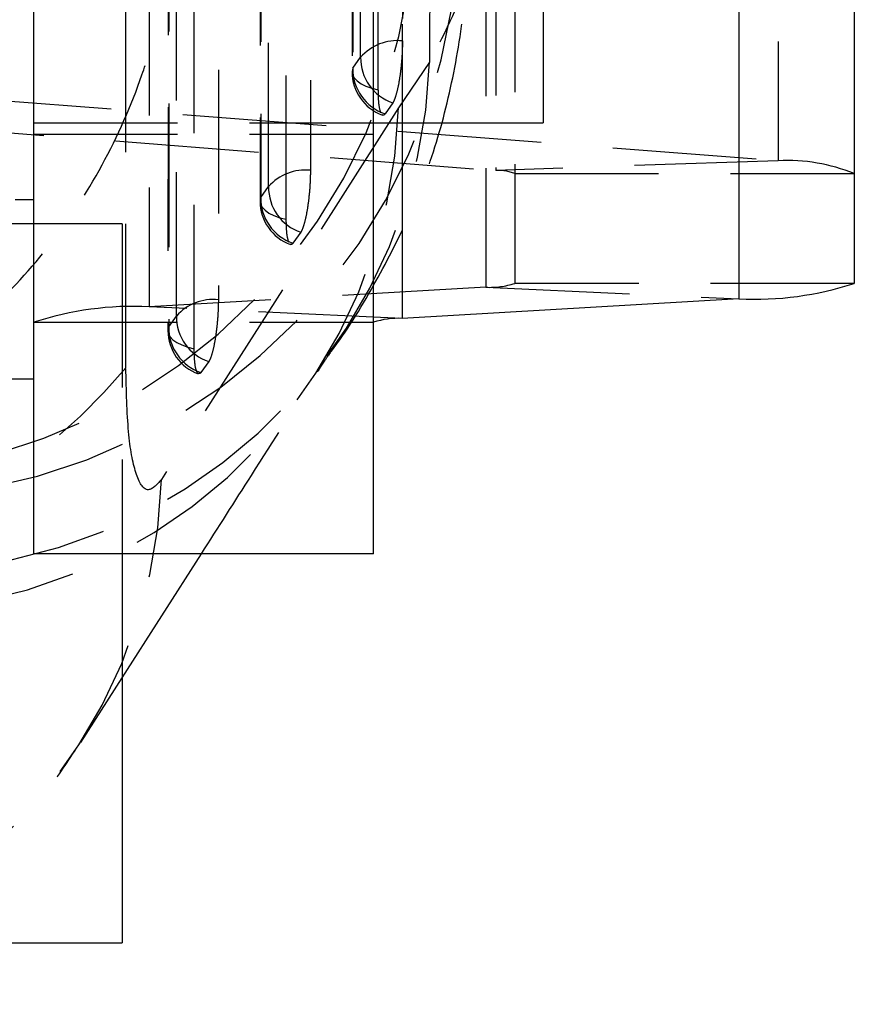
# Model space of a CAD drawing. Extents: x 43 to 342, y 12 to 285.
# Tile 32 of 38: x 324.22 to 331.59, y 239.96 to 248.65. Entities that reach past the tile are written whole.
import ezdxf

# ---------------------------------------------------------------- set-up
doc = ezdxf.new("R2010")
doc.units = 0
doc.linetypes.add('HIDDEN', pattern=[1.905, 1.27, -0.635])
doc.layers.get('0').update_dxf_attribs({"linetype": 'CONTINUOUS'})

msp = doc.modelspace()

# ---------------------------------------------------------------- linework, layer by layer
at = {"color": 7, "linetype": 'HIDDEN'}
for p, q in [((330.9193, 259.8917), (330.9193, 247.4084)), ((328.5911, 258.8079), (328.5911, 246.3246)), ((328.3364, 258.7735), (328.3364, 246.2902)), ((328.4232, 258.7793), (328.4232, 247.3224)), ((325.3602, 258.6016), (325.3602, 246.1183)), ((327.1525, 257.2255), (327.1531, 248.1934)), ((326.3399, 255.4108), (326.3398, 247.0502)), ((327.5959, 254.328), (327.5959, 247.7421)), ((325.5275, 253.5961), (325.5264, 245.907)), ((325.1543, 245.5796), (325.1531, 251.064)), ((327.16, 248.226), (327.2286, 248.3224)), ((327.8377, 248.28), (327.5631, 247.8738)), ((323.7591, 247.9632), (330.9193, 247.4084)), ((327.5128, 247.9197), (327.4442, 247.8233)), ((321.2629, 247.8773), (328.4232, 247.3224)), ((324.3411, 247.7421), (327.3411, 247.7421)), ((324.3411, 247.6421), (327.3411, 247.6421)), ((330.9193, 247.4084), (328.4232, 247.3224)), ((328.5911, 247.2938), (331.5911, 247.2938)), ((326.3467, 247.0828), (326.4153, 247.1792)), ((310.8411, 247.0655), (324.3411, 247.0655)), ((325.123, 246.8491), (323.623, 246.8491)), ((325.123, 246.8491), (325.123, 246.6739)), ((326.6995, 246.7765), (326.6309, 246.6801)), ((325.123, 246.6739), (325.123, 243.9685)), ((328.3364, 246.2902), (325.3602, 246.1183)), ((328.3364, 246.2902), (330.5721, 246.1868)), ((331.5911, 246.3246), (328.5911, 246.3246)), ((327.5959, 246.015), (325.3602, 246.1183)), ((325.5334, 245.9397), (325.6019, 246.036)), ((324.3411, 245.9806), (327.3411, 245.9806)), ((325.8861, 245.6333), (325.8175, 245.5369)), ((324.7578, 242.2682), (325.123, 242.8403))]:
    msp.add_line(p, q, dxfattribs=at)
at = {"color": 7, "linetype": 'CONTINUOUS'}
for p, q in [((331.5911, 258.8079), (331.5911, 246.3246)), ((330.5721, 258.6701), (330.5721, 246.1868)), ((324.3411, 243.9358), (324.3411, 256.4192)), ((327.3411, 243.9358), (327.3411, 256.4192)), ((328.8411, 252.7421), (328.8411, 247.7421)), ((327.3411, 247.7421), (328.8411, 247.7421)), ((330.5721, 246.1868), (327.5959, 246.015)), ((310.8411, 245.4796), (324.3411, 245.4796)), ((327.3411, 243.9358), (324.3411, 243.9358)), ((325.123, 243.9685), (325.123, 240.4991)), ((325.123, 242.8403), (325.8223, 243.9358)), ((323.623, 240.4991), (325.123, 240.4991))]:
    msp.add_line(p, q, dxfattribs=at)
at = {"color": 8, "linetype": 'CONTINUOUS'}
msp.add_line((327.5959, 247.7421), (327.5959, 246.015), dxfattribs=at)
at = {"color": 7, "linetype": 'HIDDEN', "flags": 128}
for points in [[(327.5978, 257.555), (327.5979, 256.8242), (327.5981, 253.9012), (327.5985, 248.4663)], [(327.2286, 248.3224), (327.2285, 249.0531), (327.2283, 251.9762), (327.2279, 257.411)], [(327.1594, 257.258), (327.1595, 256.5273), (327.1596, 253.6042), (327.16, 248.226)], [(327.3852, 248.0334), (327.3852, 248.7642), (327.385, 251.6873), (327.3847, 257.0655)], [(326.7852, 255.7403), (326.7852, 255.0095), (326.7852, 252.0864), (326.7852, 247.3231)], [(326.4153, 247.1792), (326.4153, 247.91), (326.4153, 250.833), (326.4153, 255.5963)], [(326.3468, 255.4434), (326.3468, 254.7126), (326.3468, 251.7895), (326.3467, 247.0828)], [(326.5719, 246.8902), (326.572, 247.621), (326.572, 250.5441), (326.5721, 255.2508)], [(325.9727, 253.9256), (325.9726, 253.1948), (325.9723, 250.2717), (325.9719, 246.1799)], [(325.6019, 246.036), (325.602, 246.7668), (325.6024, 249.6898), (325.6028, 253.7817)], [(325.5344, 253.6287), (325.5343, 252.8979), (325.5339, 249.9749), (325.5334, 245.9397)], [(325.7586, 245.7471), (325.7587, 246.4778), (325.7591, 249.4009), (325.7597, 253.4361)], [(327.16, 248.226), (327.1531, 248.1971), (327.1572, 248.1681), (327.1721, 248.1398), (327.1974, 248.113), (327.2324, 248.0883), (327.2762, 248.0664), (327.3276, 248.048), (327.3852, 248.0334)], [(327.5631, 247.8738), (325.7147, 244.9763), (325.4687, 244.5906)], [(326.3467, 247.0828), (326.3399, 247.0539), (326.3439, 247.025), (326.3588, 246.9967), (326.3841, 246.9698), (326.4191, 246.9451), (326.4629, 246.9232), (326.5143, 246.9048), (326.5719, 246.8902)], [(325.5334, 245.9397), (325.5265, 245.9108), (325.5306, 245.8818), (325.5454, 245.8535), (325.5707, 245.8266), (325.6057, 245.8019), (325.6495, 245.7801), (325.7009, 245.7616), (325.7586, 245.7471)]]:
    msp.add_lwpolyline(points, dxfattribs=at)
at = {"color": 7, "linetype": 'HIDDEN'}
for centre, radius, start, end in [((322.6376, 249.7002), 5.0712, 280.18599, 2.02837), ((322.9849, 249.5365), 5.107, 280.54455, 1.45837), ((327.5529, 248.0362), 0.4325, 83.9497, 138.57751), ((323.1837, 248.4411), 4.6568, 276.74787, 358.01733), ((327.6445, 248.3143), 0.4161, 178.8896, 251.53522), ((327.559, 248.1934), 0.406, 180.00372, 250.1711), ((327.576, 248.2179), 0.4161, 178.88946, 251.53476), ((322.9778, 248.0161), 4.5875, 275.98689, 358.22269), ((330.9953, 245.8277), 1.5825, 67.88292, 92.75223), ((326.7396, 246.893), 0.4325, 83.94582, 138.5737), ((328.4422, 246.9273), 0.3956, 67.88296, 92.75237), ((326.8313, 247.1711), 0.4161, 178.88554, 251.53117), ((326.7458, 247.0502), 0.406, 179.99933, 250.16595), ((326.7627, 247.0747), 0.4161, 178.88535, 251.53059), ((328.3696, 247.0038), 0.7144, 267.33521, 288.06531), ((325.9262, 245.7498), 0.4325, 83.93932, 138.56805), ((325.2273, 243.2637), 2.8577, 87.33535, 108.06518), ((326.0179, 246.0279), 0.4161, 178.8796, 251.52505), ((325.9494, 245.9315), 0.4161, 178.87895, 251.52427), ((325.9324, 245.907), 0.406, 179.99262, 250.16781), ((321.3351, 248.7583), 4.9689, 266.68213, 320.22932), ((320.8836, 244.7341), 4.5873, 275.98563, 358.20751)]:
    msp.add_arc(centre, radius, start, end, dxfattribs=at)
at = {"color": 7, "linetype": 'CONTINUOUS'}
for centre, radius, start, end in [((330.705, 249.0415), 2.8577, 267.33538, 288.06513), ((327.5627, 245.3014), 0.7144, 87.33511, 108.06541)]:
    msp.add_arc(centre, radius, start, end, dxfattribs=at)
at = {"color": 7, "linetype": 'HIDDEN'}
for points, knots in [([(327.8702, 258.4093), (327.8646, 256.6019), (327.854, 253.226), (327.8429, 249.849), (327.8377, 248.28)], [0, 0, 0, 0, 0.535379, 1, 1, 1, 1]), ([(321.808, 244.8628), (322.2902, 245.0439), (323.0415, 245.3262), (323.8954, 246.002), (324.4867, 246.6313), (324.9653, 247.3594), (325.2526, 248.0075), (325.4964, 248.8079), (325.5726, 249.3598), (325.5772, 249.7853), (325.5772, 249.7901)], [0, 0, 0, 0, 0.2292824, 0.35719, 0.4851094, 0.6170191, 0.7489394, 0.8051279, 0.9977983, 1, 1, 1, 1]), ([(328.0903, 249.6665), (328.1478, 249.4782), (328.2643, 249.0973), (327.981, 248.5545), (327.8377, 248.28)], [0, 0, 0, 0, 0.494387, 1, 1, 1, 1]), ([(326.9504, 245.7011), (326.957, 245.7094), (327.0969, 245.8876), (327.3389, 246.2825), (327.6583, 246.8954), (327.9109, 247.5587), (328.0786, 248.2675), (328.1593, 248.8372), (328.145, 249.1684), (328.1417, 249.2443)], [0, 0, 0, 0, 0.010158, 0.217211, 0.407967, 0.590489, 0.769509, 0.947201, 1, 1, 1, 1]), ([(327.5985, 248.4663), (327.5977, 248.4261), (327.5962, 248.3444), (327.5841, 248.211), (327.5659, 248.0873), (327.5431, 247.9873), (327.5246, 247.9378), (327.5147, 247.9226), (327.5128, 247.9197)], [0, 0, 0, 0, 0.1858232, 0.3777916, 0.5697646, 0.7617269, 0.9537029, 1, 1, 1, 1]), ([(327.4071, 247.8311), (327.4019, 247.8493), (327.3914, 247.8858), (327.3858, 247.966), (327.3853, 248.0191), (327.3852, 248.0334)], [0, 0, 0, 0, 0.421898, 0.8438, 1, 1, 1, 1]), ([(327.4442, 247.8233), (327.4382, 247.8153), (327.4306, 247.8051), (327.4244, 247.8129), (327.4231, 247.8145)], [0, 0, 0, 0, 0.784177, 1, 1, 1, 1]), ([(326.7852, 247.3231), (326.7845, 247.2829), (326.7829, 247.2012), (326.7708, 247.0678), (326.7527, 246.9441), (326.7298, 246.8441), (326.7113, 246.7946), (326.7014, 246.7794), (326.6995, 246.7765)], [0, 0, 0, 0, 0.185818, 0.377788, 0.569759, 0.761732, 0.953701, 1, 1, 1, 1]), ([(326.5939, 246.6878), (326.5886, 246.7061), (326.5781, 246.7426), (326.5725, 246.8227), (326.5721, 246.8759), (326.5719, 246.8902)], [0, 0, 0, 0, 0.421696, 0.8434, 1, 1, 1, 1]), ([(326.6309, 246.6801), (326.6249, 246.6721), (326.6173, 246.6619), (326.6111, 246.6697), (326.6098, 246.6714)], [0, 0, 0, 0, 0.782971, 1, 1, 1, 1]), ([(325.9719, 246.1799), (325.9711, 246.1398), (325.9696, 246.0581), (325.9575, 245.9248), (325.9393, 245.801), (325.9165, 245.701), (325.898, 245.6515), (325.888, 245.6362), (325.8861, 245.6333)], [0, 0, 0, 0, 0.185509, 0.37748, 0.56945, 0.761418, 0.953386, 1, 1, 1, 1]), ([(325.7922, 245.5267), (325.7858, 245.5363), (325.773, 245.5555), (325.761, 245.6349), (325.7594, 245.7099), (325.7586, 245.7471)], [0, 0, 0, 0, 0.3349268, 0.6698844, 1, 1, 1, 1]), ([(326.8498, 245.543), (326.8621, 245.5634), (326.9129, 245.6467), (326.9405, 245.6827), (326.9614, 245.7098)], [0, 0, 0, 0, 0.243733, 1, 1, 1, 1]), ([(325.4687, 244.5906), (325.4263, 244.544), (325.3413, 244.4506), (325.2391, 244.6136), (325.1681, 244.9864), (325.159, 245.3787), (325.1543, 245.5796)], [0, 0, 0, 0, 0.253415, 0.50737, 0.747644, 1, 1, 1, 1]), ([(325.8175, 245.5369), (325.8166, 245.5356), (325.8091, 245.5254), (325.8023, 245.5267), (325.7963, 245.5279)], [0, 0, 0, 0, 0.127147, 1, 1, 1, 1]), ([(325.8223, 243.9358), (325.9697, 244.1667), (326.3136, 244.7054), (326.657, 245.2437), (326.8532, 245.5514)], [0, 0, 0, 0, 0.428516, 1, 1, 1, 1]), ([(321.4159, 239.9552), (321.5263, 239.975), (321.8745, 240.0376), (322.4251, 240.2484), (323.0464, 240.5663), (323.598, 240.9534), (324.0765, 241.3898), (324.4632, 241.8283), (324.6623, 242.1317), (324.7491, 242.2639)], [0, 0, 0, 0, 0.080099, 0.252554, 0.41874, 0.579094, 0.734038, 0.884071, 1, 1, 1, 1])]:
    msp.add_open_spline(points, degree=3, knots=knots, dxfattribs=at)

doc.saveas('drawing.dxf')
